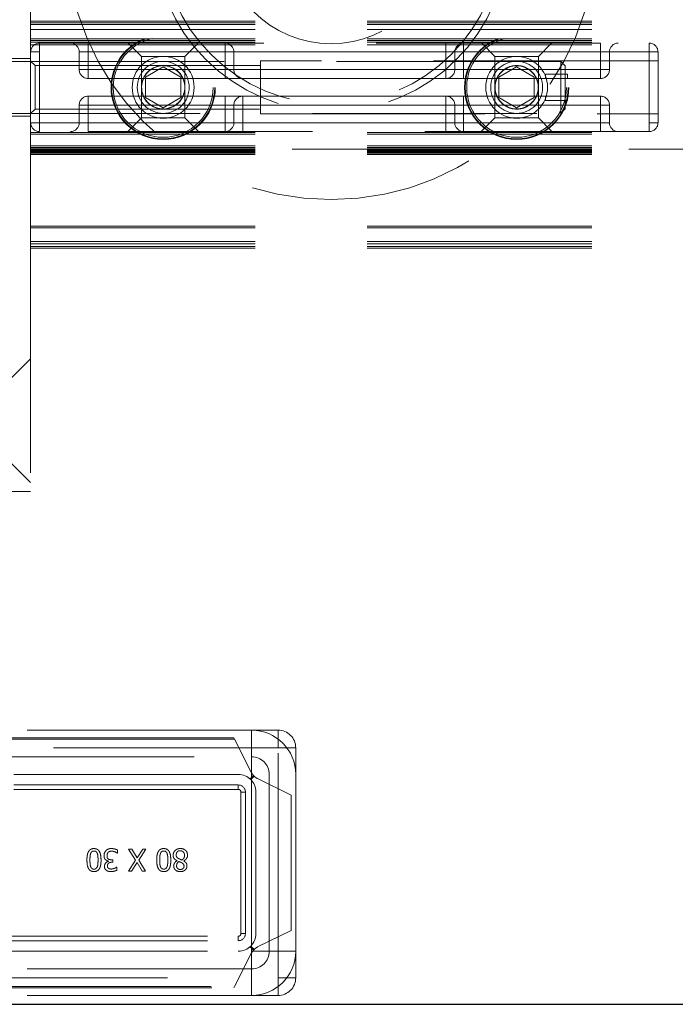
# Model space of a CAD drawing. Header units: millimetres. Extents: x 8 to 290, y 2 to 202.
# Tile 2 of 104: x 34.07 to 37.78, y 61.83 to 67.4. Entities that reach past the tile are written whole.
import ezdxf

# ---------------------------------------------------------------- set-up
doc = ezdxf.new("R2010")
doc.units = ezdxf.units.MM
doc.linetypes.add('HIDDEN', pattern=[1.905, 1.27, -0.635])

msp = doc.modelspace()

# ---------------------------------------------------------------- linework, layer by layer
at = {"color": 7, "linetype": 'HIDDEN', "lineweight": 18}
for p, q in [((34.13283, 67.29414), (34.13283, 67.80914)), ((34.13283, 67.39414), (103.55783, 67.39414)), ((34.13283, 67.38414), (103.55783, 67.38414)), ((34.13283, 67.37414), (103.55783, 67.37414)), ((34.13283, 67.34664), (103.55783, 67.34664)), ((34.13283, 67.29414), (103.55783, 67.29414)), ((34.13283, 67.28414), (34.13283, 67.29414)), ((34.13283, 67.25914), (34.13283, 67.28414)), ((34.13283, 67.28414), (103.55783, 67.28414)), ((34.13283, 67.27414), (103.55783, 67.27414)), ((34.13283, 66.67827), (34.13283, 67.25914)), ((34.13283, 67.25914), (103.55783, 67.25914)), ((34.18283, 67.26914), (34.18283, 67.21914)), ((34.18283, 67.26914), (37.63283, 67.26914)), ((34.18283, 67.26914), (34.18283, 67.21914)), ((34.45783, 67.26914), (34.45783, 67.21914)), ((34.45783, 67.26914), (34.45783, 67.21914)), ((34.68491, 67.26914), (34.75991, 67.19414)), ((35.00576, 67.19414), (35.08076, 67.26914)), ((35.23283, 67.26914), (35.23283, 67.21914)), ((36.48283, 67.26914), (36.48283, 67.21914)), ((36.58283, 67.21914), (36.58283, 67.26914)), ((36.68491, 67.26914), (36.75991, 67.19414)), ((37.00576, 67.19414), (37.08076, 67.26914)), ((37.35783, 67.26914), (37.35783, 67.21914)), ((37.35783, 67.21914), (37.35783, 67.26914)), ((37.63283, 67.21914), (37.63283, 67.26914)), ((37.63283, 67.26914), (37.63283, 67.21914)), ((34.18283, 67.21914), (34.13283, 67.21914)), ((34.13283, 67.21914), (34.18283, 67.21914)), ((37.63283, 67.21914), (34.18283, 67.21914)), ((34.18283, 66.81914), (34.18283, 67.21914)), ((34.40783, 67.21914), (34.45783, 67.21914)), ((34.40783, 67.21914), (34.40783, 67.11914)), ((34.45783, 67.21914), (34.40783, 67.21914)), ((35.23283, 67.21914), (34.45783, 67.21914)), ((34.45783, 67.11914), (34.45783, 67.21914)), ((34.45783, 67.21914), (37.35783, 67.21914)), ((35.28283, 67.21914), (35.23283, 67.21914)), ((35.23283, 67.21914), (35.23283, 67.11914)), ((36.48283, 67.21914), (35.28283, 67.21914)), ((35.28283, 67.21914), (35.28283, 67.11914)), ((36.48283, 67.21914), (36.53283, 67.21914)), ((36.48283, 67.21914), (36.48283, 67.11914)), ((36.53283, 67.11914), (36.53283, 67.21914)), ((36.58283, 67.21914), (36.53283, 67.21914)), ((37.35783, 67.21914), (36.58283, 67.21914)), ((36.58283, 67.11914), (36.58283, 67.21914)), ((37.35783, 67.21914), (37.40783, 67.21914)), ((37.35783, 67.21914), (37.35783, 67.11914)), ((37.40783, 67.21914), (37.35783, 67.21914)), ((37.40783, 67.11914), (37.40783, 67.21914)), ((37.63283, 66.81914), (37.63283, 67.21914)), ((37.68283, 67.21914), (37.63283, 67.21914)), ((37.63283, 67.21914), (37.68283, 67.21914)), ((37.68283, 67.21914), (37.68283, 66.81914)), ((34.13283, 67.18164), (33.77033, 67.18164)), ((37.13283, 67.16614), (33.82283, 67.16614)), ((34.15783, 67.14206), (34.13283, 67.16706)), ((35.00576, 67.19414), (34.75991, 67.19414)), ((34.75991, 67.19414), (34.75991, 66.84621)), ((35.00576, 66.84621), (35.00576, 67.19414)), ((35.43283, 67.16914), (35.43283, 66.86914)), ((37.68283, 67.16914), (35.43283, 67.16914)), ((37.00576, 67.19414), (36.75991, 67.19414)), ((36.75991, 67.19414), (36.75991, 66.84621)), ((37.00576, 66.84621), (37.00576, 67.19414)), ((37.13283, 67.16614), (37.13283, 67.01914)), ((37.15783, 67.14114), (37.13283, 67.16614)), ((34.15783, 67.14206), (34.15783, 66.89621)), ((35.43283, 67.14206), (34.15783, 67.14206)), ((34.45783, 67.11914), (34.40783, 67.11914)), ((34.40783, 67.11914), (34.45783, 67.11914)), ((34.45783, 67.06914), (34.45783, 67.11914)), ((35.23283, 67.11914), (34.45783, 67.11914)), ((34.45783, 67.11914), (37.35783, 67.11914)), ((34.45783, 67.11914), (34.45783, 67.06914)), ((34.88283, 67.13461), (34.78283, 67.07687)), ((34.98283, 67.07687), (34.88283, 67.13461)), ((35.23283, 67.11914), (35.28283, 67.11914)), ((35.23283, 67.06914), (35.23283, 67.11914)), ((36.48283, 67.11914), (35.28283, 67.11914)), ((36.53283, 67.11914), (36.48283, 67.11914)), ((36.48283, 67.11914), (36.48283, 67.06914)), ((36.53283, 67.11914), (36.58283, 67.11914)), ((36.58283, 67.11914), (36.58283, 67.06914)), ((37.35783, 67.11914), (36.58283, 67.11914)), ((36.88283, 67.13461), (36.78283, 67.07687)), ((36.98283, 67.07687), (36.88283, 67.13461)), ((37.17033, 67.09414), (37.04533, 67.09414)), ((37.04533, 67.09414), (37.04533, 67.06914)), ((37.15783, 66.89714), (37.15783, 67.14114)), ((37.17033, 67.06914), (37.17033, 67.09414)), ((37.40783, 67.11914), (37.35783, 67.11914)), ((37.35783, 67.11914), (37.35783, 67.06914)), ((37.35783, 67.06914), (37.35783, 67.11914)), ((37.35783, 67.11914), (37.40783, 67.11914)), ((35.23283, 67.06914), (34.45783, 67.06914)), ((34.78283, 67.07687), (34.78283, 66.9614)), ((34.98283, 66.9614), (34.98283, 67.07687)), ((35.23283, 67.06914), (35.33283, 67.06914)), ((36.48283, 67.06914), (35.33283, 67.06914)), ((36.48283, 67.06914), (36.58283, 67.06914)), ((37.35783, 67.06914), (36.58283, 67.06914)), ((36.78283, 67.07687), (36.78283, 66.9614)), ((36.98283, 66.9614), (36.98283, 67.07687)), ((37.13283, 67.01914), (37.13283, 66.87214)), ((34.45783, 66.91914), (34.45783, 66.96914)), ((34.45783, 66.96914), (35.23283, 66.96914)), ((34.45783, 66.96914), (34.45783, 66.91914)), ((34.78283, 66.9614), (34.88283, 66.90367)), ((34.88283, 66.90367), (34.98283, 66.9614)), ((35.23283, 66.91914), (35.23283, 66.96914)), ((35.33283, 66.96914), (35.23283, 66.96914)), ((35.33283, 66.96914), (36.48283, 66.96914)), ((35.33283, 66.91914), (35.33283, 66.96914)), ((36.48283, 66.96914), (36.48283, 66.91914)), ((36.58283, 66.96914), (36.48283, 66.96914)), ((36.58283, 66.96914), (36.58283, 66.91914)), ((36.58283, 66.96914), (37.35783, 66.96914)), ((36.78283, 66.9614), (36.88283, 66.90367)), ((36.88283, 66.90367), (36.98283, 66.9614)), ((37.04533, 66.96914), (37.04533, 66.94414)), ((37.04533, 66.94414), (37.17033, 66.94414)), ((37.17033, 66.94414), (37.17033, 66.96914)), ((37.35783, 66.96914), (37.35783, 66.91914)), ((37.35783, 66.91914), (37.35783, 66.96914)), ((33.82283, 66.87214), (37.13283, 66.87214)), ((34.13283, 66.87121), (34.15783, 66.89621)), ((34.15783, 66.89621), (35.43283, 66.89621)), ((34.40783, 66.91914), (34.45783, 66.91914)), ((34.40783, 66.91914), (34.40783, 66.81914)), ((34.45783, 66.91914), (34.40783, 66.91914)), ((34.45783, 66.91914), (35.23283, 66.91914)), ((34.45783, 66.81914), (34.45783, 66.91914)), ((37.35783, 66.91914), (34.45783, 66.91914)), ((34.94383, 66.91348), (34.90006, 66.89836)), ((35.28283, 66.91914), (35.23283, 66.91914)), ((35.23283, 66.91914), (35.23283, 66.81914)), ((35.28283, 66.91914), (35.33283, 66.91914)), ((35.28283, 66.91914), (35.28283, 66.81914)), ((35.33283, 66.91914), (36.48283, 66.91914)), ((35.33283, 66.81914), (35.33283, 66.91914)), ((35.43283, 66.86914), (37.68283, 66.86914)), ((36.48283, 66.91914), (36.53283, 66.91914)), ((36.48283, 66.91914), (36.48283, 66.81914)), ((36.53283, 66.81914), (36.53283, 66.91914)), ((36.58283, 66.91914), (36.53283, 66.91914)), ((36.58283, 66.81914), (36.58283, 66.91914)), ((36.58283, 66.91914), (37.35783, 66.91914)), ((37.13283, 66.87214), (37.15783, 66.89714)), ((37.35783, 66.91914), (37.40783, 66.91914)), ((37.35783, 66.91914), (37.35783, 66.81914)), ((37.40783, 66.91914), (37.35783, 66.91914)), ((37.40783, 66.81914), (37.40783, 66.91914)), ((33.77033, 66.85664), (34.13283, 66.85664)), ((34.13283, 66.81914), (34.18283, 66.81914)), ((34.18283, 66.81914), (34.13283, 66.81914)), ((34.18283, 66.81914), (37.63283, 66.81914)), ((34.18283, 66.76914), (34.18283, 66.81914)), ((34.18283, 66.81914), (34.18283, 66.76914)), ((34.45783, 66.81914), (34.40783, 66.81914)), ((34.40783, 66.81914), (34.45783, 66.81914)), ((34.45783, 66.81914), (35.23283, 66.81914)), ((34.45783, 66.76914), (34.45783, 66.81914)), ((34.45783, 66.81914), (34.45783, 66.76914)), ((37.35783, 66.81914), (34.45783, 66.81914)), ((34.75991, 66.84621), (34.68283, 66.76914)), ((34.75991, 66.84621), (35.00576, 66.84621)), ((35.08283, 66.76914), (35.00576, 66.84621)), ((35.23283, 66.81914), (35.28283, 66.81914)), ((35.23283, 66.81914), (35.23283, 66.76914)), ((35.33283, 66.81914), (35.28283, 66.81914)), ((35.33283, 66.81914), (36.48283, 66.81914)), ((35.33283, 66.76914), (35.33283, 66.81914)), ((36.53283, 66.81914), (36.48283, 66.81914)), ((36.48283, 66.76914), (36.48283, 66.81914)), ((36.53283, 66.81914), (36.58283, 66.81914)), ((36.58283, 66.81914), (37.35783, 66.81914)), ((36.58283, 66.76914), (36.58283, 66.81914)), ((36.75991, 66.84621), (36.68283, 66.76914)), ((36.75991, 66.84621), (37.00576, 66.84621)), ((37.08283, 66.76914), (37.00576, 66.84621)), ((37.35783, 66.76914), (37.35783, 66.81914)), ((37.40783, 66.81914), (37.35783, 66.81914)), ((37.35783, 66.81914), (37.40783, 66.81914)), ((37.35783, 66.76914), (37.35783, 66.81914)), ((37.63283, 66.81914), (37.68283, 66.81914)), ((37.63283, 66.76914), (37.63283, 66.81914)), ((37.68283, 66.81914), (37.63283, 66.81914)), ((37.63283, 66.81914), (37.63283, 66.76914)), ((34.13283, 66.76414), (103.55783, 66.76414)), ((37.63283, 66.76914), (34.18283, 66.76914)), ((34.13283, 66.75414), (103.55783, 66.75414)), ((34.13283, 66.68887), (103.55783, 66.68887)), ((34.13283, 66.67827), (103.55783, 66.67827)), ((34.13283, 66.6712), (34.13283, 66.67827)), ((34.13283, 66.6712), (103.55783, 66.6712)), ((34.13283, 66.66621), (34.13283, 66.6712)), ((103.55783, 66.67028), (34.13283, 66.67028)), ((103.55783, 66.67005), (34.13283, 66.67005)), ((103.55783, 66.66915), (34.13283, 66.66915)), ((103.55783, 66.66915), (34.13283, 66.66915)), ((103.55783, 66.66915), (34.13283, 66.66915)), ((103.55783, 66.66915), (34.13283, 66.66915)), ((103.55783, 66.66915), (34.13283, 66.66915)), ((103.55783, 66.66914), (34.13283, 66.66914)), ((103.55783, 66.66913), (34.13283, 66.66913)), ((103.55783, 66.66913), (34.13283, 66.66913)), ((103.55783, 66.66913), (34.13283, 66.66913)), ((103.55783, 66.66913), (34.13283, 66.66913)), ((103.55783, 66.66913), (34.13283, 66.66913)), ((103.55783, 66.66913), (34.13283, 66.66913)), ((103.55783, 66.66912), (34.13283, 66.66912)), ((34.13283, 66.6686), (103.55783, 66.6686)), ((34.13283, 66.66621), (103.55783, 66.66621)), ((34.13283, 66.65207), (34.13283, 66.66621)), ((34.13283, 66.66606), (103.55783, 66.66606)), ((34.13283, 66.66515), (103.55783, 66.66515)), ((34.13283, 66.66514), (103.55783, 66.66514)), ((34.13283, 66.66514), (103.55783, 66.66514)), ((34.13283, 66.66514), (103.55783, 66.66514)), ((34.13283, 66.66514), (103.55783, 66.66514)), ((34.13283, 66.66514), (103.55783, 66.66514)), ((34.13283, 66.66514), (103.55783, 66.66514)), ((34.13283, 66.66514), (103.55783, 66.66514)), ((34.13283, 66.66514), (103.55783, 66.66514)), ((34.13283, 66.66514), (103.55783, 66.66514)), ((34.13283, 66.66514), (103.55783, 66.66514)), ((34.13283, 66.66514), (103.55783, 66.66514)), ((34.13283, 66.66514), (103.55783, 66.66514)), ((34.13283, 66.66514), (103.55783, 66.66514)), ((34.13283, 66.66514), (103.55783, 66.66514)), ((34.13283, 66.66514), (103.55783, 66.66514)), ((34.13283, 66.66514), (103.55783, 66.66514)), ((34.13283, 66.66514), (103.55783, 66.66514)), ((34.13283, 66.66514), (103.55783, 66.66514)), ((34.13283, 66.66514), (103.55783, 66.66514)), ((34.13283, 66.66514), (103.55783, 66.66514)), ((34.13283, 66.66514), (103.55783, 66.66514)), ((34.13283, 66.66514), (103.55783, 66.66514)), ((34.13283, 66.66514), (103.55783, 66.66514)), ((34.13283, 66.66514), (103.55783, 66.66514)), ((34.13283, 66.66514), (103.55783, 66.66514)), ((34.13283, 66.66514), (103.55783, 66.66514)), ((34.13283, 66.66514), (103.55783, 66.66514)), ((34.13283, 66.66514), (103.55783, 66.66514)), ((34.13283, 66.66514), (103.55783, 66.66514)), ((34.13283, 66.66514), (103.55783, 66.66514)), ((34.13283, 66.66514), (103.55783, 66.66514)), ((34.13283, 66.66514), (103.55783, 66.66514)), ((34.13283, 66.66514), (103.55783, 66.66514)), ((34.13283, 66.66514), (103.55783, 66.66514)), ((34.13283, 66.66514), (103.55783, 66.66514)), ((34.13283, 66.66514), (103.55783, 66.66514)), ((34.13283, 66.66514), (103.55783, 66.66514)), ((34.13283, 66.66514), (103.55783, 66.66514)), ((34.13283, 66.66514), (103.55783, 66.66514)), ((34.13283, 66.66514), (103.55783, 66.66514)), ((34.13283, 66.66514), (103.55783, 66.66514)), ((34.13283, 66.66514), (103.55783, 66.66514)), ((34.13283, 66.66514), (103.55783, 66.66514)), ((34.13283, 66.66514), (103.55783, 66.66514)), ((34.13283, 66.66514), (103.55783, 66.66514)), ((34.13283, 66.66514), (103.55783, 66.66514)), ((34.13283, 66.66514), (103.55783, 66.66514)), ((34.13283, 66.66514), (103.55783, 66.66514)), ((34.13283, 66.66514), (103.55783, 66.66514)), ((34.13283, 66.66514), (103.55783, 66.66514)), ((34.13283, 66.66513), (103.55783, 66.66513)), ((34.13283, 66.66513), (103.55783, 66.66513)), ((34.13283, 66.66387), (103.55783, 66.66387)), ((34.13283, 66.65914), (103.55783, 66.65914)), ((34.13283, 66.65207), (103.55783, 66.65207)), ((34.13283, 66.64708), (34.13283, 66.65207)), ((34.13283, 66.64914), (103.55783, 66.64914)), ((34.13283, 66.64001), (34.13283, 66.64708)), ((34.13283, 66.64708), (103.55783, 66.64708)), ((34.13283, 66.64001), (103.55783, 66.64001)), ((34.13283, 66.13414), (34.13283, 66.64001)), ((34.13283, 66.23414), (103.55783, 66.23414)), ((34.13283, 66.22414), (103.55783, 66.22414)), ((34.13283, 66.14664), (103.55783, 66.14664)), ((34.13283, 66.13414), (103.55783, 66.13414)), ((34.13283, 66.10914), (34.13283, 66.13414)), ((34.13283, 66.11914), (103.55783, 66.11914)), ((34.13283, 66.10914), (34.13283, 64.73414)), ((34.13283, 66.10914), (103.55783, 66.10914)), ((34.13283, 65.48414), (33.98283, 65.33414)), ((33.98283, 64.93414), (34.13283, 64.78414)), ((33.63283, 64.73414), (34.13283, 64.73414)), ((35.38283, 63.38414), (33.38283, 63.38414)), ((35.38283, 62.13414), (35.38283, 63.38414)), ((35.53283, 63.38414), (35.38283, 63.38414)), ((35.53283, 63.38414), (35.53283, 63.28414)), ((35.28663, 63.33414), (31.97904, 63.33414)), ((35.28283, 63.34164), (31.98283, 63.34164)), ((35.28663, 63.33414), (35.28283, 63.34164)), ((35.38307, 63.14358), (35.28663, 63.33414)), ((35.53283, 63.28414), (31.73283, 63.28414)), ((35.63283, 63.28414), (35.53283, 63.28414)), ((35.53283, 61.98414), (35.53283, 63.28414)), ((35.63283, 63.13414), (35.63283, 63.28414)), ((31.88283, 63.23414), (35.38283, 63.23414)), ((35.30783, 63.13414), (31.95783, 63.13414)), ((35.37469, 63.1085), (35.39388, 63.12769)), ((35.37854, 63.10485), (35.39753, 63.12384)), ((35.60783, 63.01664), (35.417, 63.11009)), ((35.48283, 63.13414), (35.48283, 62.13414)), ((35.63283, 63.13414), (35.63283, 62.13414)), ((35.30783, 63.07429), (31.95783, 63.07429)), ((35.30783, 63.04929), (31.95783, 63.04929)), ((35.30783, 63.04929), (35.30783, 63.07429)), ((35.32298, 63.03414), (35.34798, 63.03414)), ((35.32298, 62.23414), (35.32298, 63.03414)), ((35.34798, 62.23414), (35.34798, 63.03414)), ((35.40783, 62.23414), (35.40783, 63.03414)), ((35.60783, 62.25164), (35.60783, 63.01664)), ((34.62397, 62.68937), (34.62397, 62.7071)), ((34.70551, 62.71216), (34.68647, 62.71216)), ((34.72557, 62.64875), (34.68647, 62.71216)), ((34.70551, 62.71216), (34.7359, 62.66233)), ((34.7359, 62.66233), (34.76689, 62.71216)), ((34.78482, 62.71216), (34.74501, 62.64956)), ((34.76689, 62.71216), (34.78482, 62.71216)), ((34.54799, 62.67509), (34.54971, 62.68523)), ((34.57352, 62.64389), (34.57352, 62.64268)), ((34.59844, 62.65129), (34.59135, 62.65129)), ((34.59287, 62.63741), (34.59844, 62.63741)), ((34.59844, 62.63741), (34.59844, 62.65129)), ((34.62275, 62.68937), (34.62397, 62.68937)), ((34.68647, 62.58716), (34.72557, 62.64875)), ((34.73478, 62.63609), (34.70439, 62.58716)), ((34.76457, 62.58716), (34.73478, 62.63609)), ((34.74501, 62.64956), (34.78361, 62.58716)), ((34.96138, 62.64561), (34.96138, 62.64612)), ((34.99947, 62.64541), (34.99947, 62.6449)), ((34.61951, 62.60996), (34.62052, 62.60996)), ((34.62052, 62.59223), (34.62052, 62.60996)), ((34.70439, 62.58716), (34.68647, 62.58716)), ((34.78361, 62.58716), (34.76457, 62.58716)), ((35.417, 62.15819), (35.60783, 62.25164)), ((31.95783, 62.21899), (35.30783, 62.21899)), ((31.95783, 62.19399), (35.30783, 62.19399)), ((35.30783, 62.21899), (35.30783, 62.19399)), ((35.32298, 62.23414), (35.34798, 62.23414)), ((31.88283, 62.13414), (35.38283, 62.13414)), ((31.95783, 62.13414), (35.30783, 62.13414)), ((35.37469, 62.15978), (35.39388, 62.14059)), ((35.39753, 62.14444), (35.37854, 62.16343)), ((35.63283, 62.13414), (35.38283, 62.13414)), ((35.38283, 61.88414), (35.38283, 62.13414)), ((35.63283, 61.98414), (35.63283, 62.13414)), ((35.28663, 61.93414), (35.38307, 62.1247)), ((35.38283, 62.03414), (31.88283, 62.03414)), ((31.73283, 61.98414), (35.53283, 61.98414)), ((35.63283, 61.98414), (35.53283, 61.98414)), ((35.53283, 61.88414), (35.53283, 61.98414)), ((31.97904, 61.93414), (35.28663, 61.93414)), ((31.98283, 61.92664), (35.28283, 61.92664)), ((35.28283, 61.92664), (35.28663, 61.93414)), ((35.38283, 61.88414), (31.88283, 61.88414)), ((35.38283, 61.88414), (35.53283, 61.88414))]:
    msp.add_line(p, q, dxfattribs=at)
at = {"color": 7, "linetype": 'Continuous', "lineweight": 25}
msp.add_line((31.58283, 61.83414), (106.28283, 61.83414), dxfattribs=at)
at = {"color": 7, "linetype": 'HIDDEN', "lineweight": 18}
for centre, radius in [((34.88283, 67.01914), 0.295), ((36.88283, 67.01914), 0.295), ((34.88283, 67.01914), 0.29134), ((34.88283, 67.01914), 0.2825), ((36.88283, 67.01914), 0.29134), ((36.88283, 67.01914), 0.2825), ((34.88283, 67.01914), 0.175), ((34.88283, 67.01914), 0.147), ((36.88283, 67.01914), 0.175), ((36.88283, 67.01914), 0.147), ((36.88283, 67.01914), 0.122)]:
    msp.add_circle(centre, radius, dxfattribs=at)
for centre, radius, start, end in [((35.83283, 67.88414), 1.5, 180, 0), ((35.83283, 67.88414), 1.00175, 180, 0), ((35.83283, 67.88414), 0.96079, 180, 0), ((35.83283, 67.88414), 0.61835, 180, 0), ((34.18283, 67.21914), 0.05, 90, 180), ((34.35783, 67.21914), 0.05, 360, 90), ((35.23283, 67.21914), 0.05, 360, 90), ((36.58283, 67.21914), 0.05, 90, 180), ((37.45783, 67.21914), 0.05, 90, 180), ((37.63283, 67.21914), 0.05, 360, 90), ((34.45783, 67.11914), 0.05, 180, 270), ((34.88283, 67.01914), 0.12293, 101.73445, 258.26555), ((34.88283, 67.01914), 0.122, 96.02579, 272.62037), ((34.88283, 67.01914), 0.12293, 78.26555, 101.73445), ((34.88283, 67.01914), 0.122, 300, 88.58275), ((34.88283, 67.01914), 0.12293, 281.73445, 78.26555), ((35.33283, 67.11914), 0.05, 180, 270), ((36.48283, 67.11914), 0.05, 270, 360), ((37.35783, 67.11914), 0.05, 270, 360), ((34.45783, 66.91914), 0.05, 90, 180), ((35.33283, 66.91914), 0.05, 90, 180), ((36.48283, 66.91914), 0.05, 360, 90), ((37.35783, 66.91914), 0.05, 360, 90), ((34.88283, 67.01914), 0.12292, 258.26555, 281.73445), ((34.18283, 66.81914), 0.05, 180, 270), ((34.35783, 66.81914), 0.05, 270, 360), ((35.23283, 66.81914), 0.05, 270, 360), ((36.58283, 66.81914), 0.05, 180, 270), ((37.45783, 66.81914), 0.05, 180, 270), ((37.63283, 66.81914), 0.05, 270, 360), ((35.38283, 63.13414), 0.25, 360, 90), ((35.53283, 63.28414), 0.1, 360, 90), ((35.38283, 63.13414), 0.1, 360, 90), ((35.44999, 63.17745), 0.075, 206.84472, 225.62098), ((35.30783, 63.03414), 0.1, 360, 90), ((35.44999, 63.17745), 0.075, 225.62098, 243.90815), ((35.30783, 63.03414), 0.04015, 360, 90), ((35.30783, 63.03414), 0.01515, 360, 90), ((35.30783, 62.23414), 0.1, 270, 360), ((35.30783, 62.23414), 0.04015, 270, 360), ((35.30783, 62.23414), 0.01515, 270, 360), ((35.38283, 62.13414), 0.25, 270, 360), ((35.38283, 62.13414), 0.1, 270, 360), ((35.44999, 62.09083), 0.075, 134.37902, 153.15528), ((35.44999, 62.09083), 0.075, 116.09185, 134.37902), ((35.53283, 61.98414), 0.1, 270, 360)]:
    msp.add_arc(centre, radius, start, end, dxfattribs=at)
for points, knots in [([(36.88283, 66.89621), (36.87391, 66.89681), (36.85271, 66.89823), (36.8195, 66.91149), (36.78946, 66.93552), (36.76848, 66.96937), (36.75915, 67.00449), (36.75995, 67.03873), (36.76969, 67.07069), (36.78778, 67.0997), (36.81408, 67.12323), (36.84433, 67.1374), (36.86883, 67.14171), (36.88922, 67.14234), (36.91296, 67.13967), (36.94616, 67.12696), (36.97621, 67.10272), (36.99719, 67.06892), (37.00651, 67.03378), (37.00571, 66.99955), (36.99597, 66.96759), (36.97788, 66.93858), (36.95158, 66.91504), (36.92133, 66.90093), (36.89684, 66.89648), (36.88534, 66.89626), (36.88283, 66.89621)], [0, 0, 0, 0, 0.0325856, 0.0774463, 0.1406378, 0.1907595, 0.2324001, 0.2741656, 0.3134001, 0.3562254, 0.4079831, 0.4578941, 0.49082, 0.5, 0.5325856, 0.5774463, 0.6406378, 0.6907595, 0.7324001, 0.7741656, 0.8134001, 0.8562254, 0.9079831, 0.9578941, 0.99082, 1, 1, 1, 1]), ([(34.45136, 62.64966), (34.45136, 62.6505), (34.45136, 62.65216), (34.45141, 62.65466), (34.45148, 62.65716), (34.45157, 62.65924), (34.45168, 62.66133), (34.45178, 62.66299), (34.45194, 62.66507), (34.45208, 62.66673), (34.45225, 62.66839), (34.45243, 62.67004), (34.45264, 62.6717), (34.45287, 62.67335), (34.45311, 62.675), (34.45339, 62.67664), (34.45369, 62.67828), (34.45393, 62.6795), (34.45428, 62.68114), (34.45466, 62.68276), (34.45508, 62.68437), (34.45541, 62.68558), (34.45576, 62.68678), (34.45614, 62.68797), (34.45653, 62.68916), (34.45695, 62.69033), (34.4574, 62.6915), (34.45787, 62.69266), (34.45836, 62.69381), (34.45889, 62.69494), (34.45963, 62.69644), (34.46184, 62.70048), (34.46654, 62.70659), (34.47519, 62.71226), (34.48384, 62.71455), (34.48926, 62.71473), (34.49127, 62.7148)], [0, 0, 0, 0, 0.0289067, 0.0578134, 0.0867202, 0.115627, 0.1300802, 0.1589873, 0.1734405, 0.2023477, 0.2168009, 0.2312542, 0.2601618, 0.2746151, 0.2890684, 0.3179765, 0.3324299, 0.3468833, 0.3613367, 0.3902459, 0.4046995, 0.4191531, 0.4336067, 0.4480604, 0.4625142, 0.476968, 0.491422, 0.505876, 0.5203301, 0.5347844, 0.5492388, 0.578157, 0.6948945, 0.8121536, 0.930307, 1, 1, 1, 1]), ([(34.47283, 62.68775), (34.47417, 62.69057), (34.47632, 62.69508), (34.48187, 62.69922), (34.48674, 62.70074), (34.48992, 62.70087), (34.49127, 62.70092)], [0, 0, 0, 0, 0.3794687, 0.6067667, 0.8338823, 1, 1, 1, 1]), ([(34.49127, 62.7148), (34.49623, 62.71441), (34.50466, 62.71375), (34.51504, 62.70752), (34.52309, 62.69776), (34.53031, 62.67825), (34.53089, 62.66118), (34.53128, 62.64977)], [0, 0, 0, 0, 0.1706533, 0.2900675, 0.4093294, 0.6050557, 1, 1, 1, 1]), ([(34.49127, 62.7148), (34.49623, 62.71441), (34.50466, 62.71375), (34.51504, 62.70752), (34.52309, 62.69776), (34.53031, 62.67825), (34.53089, 62.66118), (34.53128, 62.64977)], [0, 0, 0, 0, 0.1706533, 0.2900675, 0.4093294, 0.6050557, 1, 1, 1, 1]), ([(34.49127, 62.70092), (34.49409, 62.70071), (34.4988, 62.70037), (34.50471, 62.69649), (34.50808, 62.69205), (34.50948, 62.68871), (34.51001, 62.68745)], [0, 0, 0, 0, 0.3372422, 0.5611575, 0.834445, 1, 1, 1, 1]), ([(34.55903, 62.70325), (34.5563, 62.69979), (34.55082, 62.69285), (34.54821, 62.68254), (34.54804, 62.67662), (34.54799, 62.67509)], [0, 0, 0, 0, 0.4246505, 0.8513964, 1, 1, 1, 1]), ([(34.58983, 62.7148), (34.58675, 62.71467), (34.57882, 62.71432), (34.56771, 62.71081), (34.56153, 62.70542), (34.55903, 62.70325)], [0, 0, 0, 0, 0.2749366, 0.7071816, 1, 1, 1, 1]), ([(34.56501, 62.67387), (34.56518, 62.67727), (34.56543, 62.68248), (34.56843, 62.68897), (34.57073, 62.69185), (34.5719, 62.69332)], [0, 0, 0, 0, 0.4778879, 0.7330114, 1, 1, 1, 1]), ([(34.5719, 62.69332), (34.57348, 62.69472), (34.57718, 62.69799), (34.58406, 62.6999), (34.58885, 62.70019), (34.59084, 62.70031)], [0, 0, 0, 0, 0.3034174, 0.7094346, 1, 1, 1, 1]), ([(34.62397, 62.7071), (34.62088, 62.70841), (34.61473, 62.71102), (34.6033, 62.714), (34.59489, 62.7145), (34.58983, 62.7148)], [0, 0, 0, 0, 0.2848733, 0.5690721, 1, 1, 1, 1]), ([(34.59084, 62.70031), (34.59592, 62.69977), (34.60413, 62.69889), (34.61468, 62.69435), (34.62004, 62.69104), (34.62275, 62.68937)], [0, 0, 0, 0, 0.44609713, 0.72051294, 1, 1, 1, 1]), ([(34.84611, 62.64966), (34.84611, 62.6505), (34.84612, 62.65216), (34.84616, 62.65466), (34.84623, 62.65716), (34.84632, 62.65924), (34.84643, 62.66133), (34.84654, 62.66299), (34.84669, 62.66507), (34.84684, 62.66673), (34.847, 62.66839), (34.84718, 62.67004), (34.84739, 62.6717), (34.84762, 62.67335), (34.84787, 62.675), (34.84814, 62.67664), (34.84844, 62.67828), (34.84869, 62.6795), (34.84903, 62.68114), (34.84941, 62.68276), (34.84983, 62.68437), (34.85016, 62.68558), (34.85052, 62.68678), (34.85089, 62.68797), (34.85129, 62.68916), (34.8517, 62.69033), (34.85215, 62.6915), (34.85262, 62.69266), (34.85312, 62.69381), (34.85364, 62.69494), (34.85438, 62.69644), (34.8566, 62.70048), (34.86129, 62.70659), (34.86994, 62.71226), (34.87859, 62.71455), (34.88401, 62.71473), (34.88602, 62.7148)], [0, 0, 0, 0, 0.0289067, 0.0578134, 0.0867202, 0.115627, 0.1300802, 0.1589873, 0.1734405, 0.2023477, 0.2168009, 0.2312542, 0.2601618, 0.2746151, 0.2890684, 0.3179765, 0.3324299, 0.3468833, 0.3613367, 0.3902459, 0.4046995, 0.4191531, 0.4336067, 0.4480604, 0.4625142, 0.476968, 0.491422, 0.505876, 0.5203301, 0.5347844, 0.5492388, 0.578157, 0.6948945, 0.8121536, 0.930307, 1, 1, 1, 1]), ([(34.86758, 62.68775), (34.86892, 62.69057), (34.87107, 62.69508), (34.87662, 62.69922), (34.88149, 62.70074), (34.88468, 62.70087), (34.88602, 62.70092)], [0, 0, 0, 0, 0.3794687, 0.6067667, 0.8338823, 1, 1, 1, 1]), ([(34.88602, 62.7148), (34.89098, 62.71441), (34.89941, 62.71375), (34.90979, 62.70752), (34.91784, 62.69776), (34.92506, 62.67825), (34.92564, 62.66118), (34.92603, 62.64977)], [0, 0, 0, 0, 0.1706533, 0.2900675, 0.4093294, 0.6050557, 1, 1, 1, 1]), ([(34.88602, 62.7148), (34.89098, 62.71441), (34.89941, 62.71375), (34.90979, 62.70752), (34.91784, 62.69776), (34.92506, 62.67825), (34.92564, 62.66118), (34.92603, 62.64977)], [0, 0, 0, 0, 0.1706533, 0.2900675, 0.4093294, 0.6050557, 1, 1, 1, 1]), ([(34.88602, 62.70092), (34.88885, 62.70071), (34.89355, 62.70037), (34.89946, 62.69649), (34.90283, 62.69205), (34.90423, 62.68871), (34.90476, 62.68745)], [0, 0, 0, 0, 0.3372422, 0.5611575, 0.834445, 1, 1, 1, 1]), ([(34.9392, 62.67732), (34.93958, 62.68166), (34.94032, 62.69026), (34.9471, 62.70114), (34.95671, 62.70949), (34.9681, 62.71434), (34.97628, 62.7148), (34.97992, 62.715)], [0, 0, 0, 0, 0.2095313, 0.4143536, 0.6030669, 0.8236425, 1, 1, 1, 1]), ([(34.95642, 62.67894), (34.95668, 62.68236), (34.95711, 62.68811), (34.96131, 62.69517), (34.96669, 62.69971), (34.97313, 62.7022), (34.97759, 62.70243), (34.97972, 62.70254)], [0, 0, 0, 0, 0.2717144, 0.4571504, 0.6426143, 0.8290575, 1, 1, 1, 1]), ([(34.97972, 62.70254), (34.98263, 62.70228), (34.98829, 62.70178), (34.9953, 62.69726), (35.00046, 62.69105), (35.00334, 62.68383), (35.00361, 62.6787), (35.00373, 62.67641)], [0, 0, 0, 0, 0.218873, 0.4252582, 0.6119992, 0.8262298, 1, 1, 1, 1]), ([(34.97992, 62.715), (34.98291, 62.71487), (34.99089, 62.71451), (35.00159, 62.71108), (35.00769, 62.70608), (35.00991, 62.70426)], [0, 0, 0, 0, 0.2761639, 0.7365332, 1, 1, 1, 1]), ([(35.00991, 62.70426), (35.01213, 62.7017), (35.01683, 62.69629), (35.02012, 62.68674), (35.02049, 62.68031), (35.02064, 62.67762)], [0, 0, 0, 0, 0.3436606, 0.725632, 1, 1, 1, 1]), ([(34.49127, 62.58463), (34.4864, 62.58502), (34.47807, 62.58567), (34.46777, 62.59183), (34.45968, 62.60159), (34.45236, 62.62111), (34.45176, 62.63824), (34.45136, 62.64966)], [0, 0, 0, 0, 0.1678363, 0.2872019, 0.4063947, 0.6038539, 1, 1, 1, 1]), ([(34.49127, 62.58463), (34.4864, 62.58502), (34.47807, 62.58567), (34.46777, 62.59183), (34.45968, 62.60159), (34.45236, 62.62111), (34.45176, 62.63824), (34.45136, 62.64966)], [0, 0, 0, 0, 0.1678363, 0.2872019, 0.4063947, 0.6038539, 1, 1, 1, 1]), ([(34.46837, 62.64966), (34.46849, 62.65633), (34.46867, 62.66606), (34.47007, 62.67887), (34.47191, 62.68478), (34.47283, 62.68775)], [0, 0, 0, 0, 0.5196505, 0.7579813, 1, 1, 1, 1]), ([(34.47293, 62.61148), (34.47207, 62.61418), (34.46967, 62.62164), (34.46863, 62.63458), (34.46846, 62.64462), (34.46837, 62.64966)], [0, 0, 0, 0, 0.2197519, 0.6075459, 1, 1, 1, 1]), ([(34.53128, 62.64977), (34.53128, 62.64893), (34.53127, 62.64727), (34.53123, 62.64477), (34.53116, 62.64227), (34.53107, 62.64019), (34.53096, 62.6381), (34.53086, 62.63644), (34.5307, 62.63436), (34.53056, 62.6327), (34.5304, 62.63104), (34.53022, 62.62939), (34.53001, 62.62773), (34.52979, 62.62608), (34.52954, 62.62443), (34.52927, 62.62279), (34.52897, 62.62115), (34.52865, 62.61951), (34.52829, 62.61788), (34.5279, 62.61626), (34.52759, 62.61505), (34.52726, 62.61385), (34.52691, 62.61265), (34.52654, 62.61145), (34.52615, 62.61027), (34.52573, 62.60909), (34.52529, 62.60792), (34.52482, 62.60676), (34.52432, 62.60561), (34.52389, 62.60467), (34.52343, 62.60373), (34.52277, 62.60243), (34.52049, 62.59841), (34.51567, 62.59239), (34.50688, 62.58693), (34.49835, 62.58485), (34.4931, 62.58469), (34.49127, 62.58463)], [0, 0, 0, 0, 0.0288604, 0.0577209, 0.0865814, 0.1154421, 0.1298722, 0.1587329, 0.173163, 0.202024, 0.2164541, 0.2308843, 0.2597456, 0.2741758, 0.288606, 0.3174678, 0.3318981, 0.3463284, 0.375191, 0.3896214, 0.4040518, 0.4184823, 0.4329129, 0.4473434, 0.4617741, 0.4762048, 0.4906357, 0.5050666, 0.5194976, 0.5339288, 0.5411439, 0.5555753, 0.5844483, 0.701057, 0.8181339, 0.9364176, 1, 1, 1, 1]), ([(34.51426, 62.64977), (34.51414, 62.6431), (34.51396, 62.63338), (34.51268, 62.62055), (34.51084, 62.61465), (34.50991, 62.61168)], [0, 0, 0, 0, 0.51972927, 0.75785932, 1, 1, 1, 1]), ([(34.51001, 62.68745), (34.51091, 62.68462), (34.51327, 62.67716), (34.51407, 62.66437), (34.5142, 62.65465), (34.51426, 62.64977)], [0, 0, 0, 0, 0.23340717, 0.61456986, 1, 1, 1, 1]), ([(34.54799, 62.67509), (34.54832, 62.67052), (34.54879, 62.66401), (34.55269, 62.65638), (34.55535, 62.65348), (34.5567, 62.65199)], [0, 0, 0, 0, 0.53552575, 0.76248846, 1, 1, 1, 1]), ([(34.57352, 62.64268), (34.57038, 62.64168), (34.56414, 62.63969), (34.55657, 62.63283), (34.55123, 62.62431), (34.55068, 62.61773), (34.55042, 62.61472)], [0, 0, 0, 0, 0.250867, 0.4974345, 0.7703781, 1, 1, 1, 1]), ([(34.5567, 62.65199), (34.55928, 62.65), (34.56307, 62.64706), (34.56906, 62.645), (34.57203, 62.64426), (34.57352, 62.64389)], [0, 0, 0, 0, 0.51256293, 0.75523059, 1, 1, 1, 1]), ([(34.57251, 62.65574), (34.57123, 62.65686), (34.56861, 62.65916), (34.56577, 62.66491), (34.56505, 62.67003), (34.56502, 62.67336), (34.56501, 62.67387)], [0, 0, 0, 0, 0.2490064, 0.50881491, 0.92463605, 1, 1, 1, 1]), ([(34.56744, 62.61644), (34.56767, 62.61925), (34.56804, 62.62398), (34.57159, 62.62975), (34.5768, 62.63397), (34.58409, 62.63695), (34.58991, 62.63725), (34.59287, 62.63741)], [0, 0, 0, 0, 0.2243519, 0.3780756, 0.5315056, 0.7613577, 1, 1, 1, 1]), ([(34.59135, 62.65129), (34.5882, 62.65141), (34.58339, 62.6516), (34.57694, 62.65309), (34.57401, 62.65484), (34.57251, 62.65574)], [0, 0, 0, 0, 0.4812865, 0.734618, 1, 1, 1, 1]), ([(34.88602, 62.58463), (34.88115, 62.58502), (34.87282, 62.58567), (34.86253, 62.59183), (34.85444, 62.60159), (34.84712, 62.62111), (34.84651, 62.63824), (34.84611, 62.64966)], [0, 0, 0, 0, 0.1678363, 0.2872019, 0.4063947, 0.6038539, 1, 1, 1, 1]), ([(34.88602, 62.58463), (34.88115, 62.58502), (34.87282, 62.58567), (34.86253, 62.59183), (34.85444, 62.60159), (34.84712, 62.62111), (34.84651, 62.63824), (34.84611, 62.64966)], [0, 0, 0, 0, 0.1678363, 0.2872019, 0.4063947, 0.6038539, 1, 1, 1, 1]), ([(34.86313, 62.64966), (34.86325, 62.65633), (34.86342, 62.66606), (34.86483, 62.67887), (34.86666, 62.68478), (34.86758, 62.68775)], [0, 0, 0, 0, 0.5196505, 0.7579813, 1, 1, 1, 1]), ([(34.86769, 62.61148), (34.86682, 62.61418), (34.86442, 62.62164), (34.86338, 62.63458), (34.86321, 62.64462), (34.86313, 62.64966)], [0, 0, 0, 0, 0.2197519, 0.6075459, 1, 1, 1, 1]), ([(34.92603, 62.64977), (34.92603, 62.64893), (34.92602, 62.64727), (34.92598, 62.64477), (34.92591, 62.64227), (34.92582, 62.64019), (34.92571, 62.6381), (34.92561, 62.63644), (34.92546, 62.63436), (34.92531, 62.6327), (34.92515, 62.63104), (34.92497, 62.62939), (34.92477, 62.62773), (34.92454, 62.62608), (34.92429, 62.62443), (34.92402, 62.62279), (34.92372, 62.62115), (34.9234, 62.61951), (34.92304, 62.61788), (34.92266, 62.61626), (34.92234, 62.61505), (34.92201, 62.61385), (34.92166, 62.61265), (34.92129, 62.61145), (34.9209, 62.61027), (34.92048, 62.60909), (34.92004, 62.60792), (34.91957, 62.60676), (34.91908, 62.60561), (34.91864, 62.60467), (34.91819, 62.60373), (34.91752, 62.60243), (34.91525, 62.59841), (34.91042, 62.59239), (34.90163, 62.58693), (34.89311, 62.58485), (34.88786, 62.58469), (34.88602, 62.58463)], [0, 0, 0, 0, 0.0288604, 0.0577209, 0.0865814, 0.1154421, 0.1298722, 0.1587329, 0.173163, 0.202024, 0.2164541, 0.2308843, 0.2597456, 0.2741758, 0.288606, 0.3174678, 0.3318981, 0.3463284, 0.375191, 0.3896214, 0.4040518, 0.4184823, 0.4329129, 0.4473434, 0.4617741, 0.4762048, 0.4906357, 0.5050666, 0.5194976, 0.5339288, 0.5411439, 0.5555753, 0.5844483, 0.701057, 0.8181339, 0.9364176, 1, 1, 1, 1]), ([(34.90901, 62.64977), (34.90889, 62.6431), (34.90872, 62.63338), (34.90743, 62.62055), (34.90559, 62.61465), (34.90466, 62.61168)], [0, 0, 0, 0, 0.51972927, 0.75785932, 1, 1, 1, 1]), ([(34.90476, 62.68745), (34.90566, 62.68462), (34.90802, 62.67716), (34.90883, 62.66437), (34.90895, 62.65465), (34.90901, 62.64977)], [0, 0, 0, 0, 0.23340717, 0.61456986, 1, 1, 1, 1]), ([(34.96138, 62.64612), (34.95686, 62.64855), (34.94953, 62.65249), (34.94214, 62.6615), (34.9395, 62.66978), (34.93929, 62.67513), (34.9392, 62.67732)], [0, 0, 0, 0, 0.37492963, 0.60627961, 0.83855838, 1, 1, 1, 1]), ([(34.94234, 62.61614), (34.94268, 62.61938), (34.94337, 62.62595), (34.94841, 62.63548), (34.9549, 62.64204), (34.9599, 62.6448), (34.96138, 62.64561)], [0, 0, 0, 0, 0.2638752, 0.5344843, 0.8622284, 1, 1, 1, 1]), ([(34.97111, 62.65746), (34.96895, 62.65871), (34.9646, 62.66122), (34.95923, 62.66606), (34.95671, 62.67252), (34.95652, 62.67674), (34.95642, 62.67894)], [0, 0, 0, 0, 0.2706795, 0.5437169, 0.7628612, 1, 1, 1, 1]), ([(34.95875, 62.61634), (34.95896, 62.61971), (34.95935, 62.62598), (34.96365, 62.63501), (34.96854, 62.63912), (34.97121, 62.64136)], [0, 0, 0, 0, 0.3470121, 0.644104, 1, 1, 1, 1]), ([(34.98944, 62.64966), (34.98637, 62.65092), (34.98176, 62.65279), (34.97555, 62.65518), (34.97259, 62.6567), (34.97111, 62.65746)], [0, 0, 0, 0, 0.4996862, 0.7494459, 1, 1, 1, 1]), ([(34.97121, 62.64136), (34.97421, 62.64023), (34.97872, 62.63854), (34.98454, 62.63579), (34.9874, 62.6343), (34.98884, 62.63356)], [0, 0, 0, 0, 0.4979499, 0.7488467, 1, 1, 1, 1]), ([(35.00373, 62.67641), (35.00347, 62.67303), (35.00292, 62.66581), (34.99772, 62.65615), (34.99207, 62.65172), (34.98944, 62.64966)], [0, 0, 0, 0, 0.3203744, 0.6845847, 1, 1, 1, 1]), ([(35.02064, 62.67762), (35.02037, 62.67424), (35.01978, 62.66695), (35.01449, 62.65682), (35.00712, 62.64956), (35.0016, 62.64656), (34.99947, 62.64541)], [0, 0, 0, 0, 0.24887268, 0.53676265, 0.82186479, 1, 1, 1, 1]), ([(34.99947, 62.6449), (35.00345, 62.64231), (35.00988, 62.63813), (35.01593, 62.62926), (35.01747, 62.62238), (35.01758, 62.61837), (35.0176, 62.61725)], [0, 0, 0, 0, 0.404981, 0.654004, 0.9033137, 1, 1, 1, 1]), ([(34.49127, 62.59851), (34.48852, 62.59871), (34.48393, 62.59905), (34.47812, 62.60281), (34.47484, 62.60711), (34.47344, 62.61031), (34.47293, 62.61148)], [0, 0, 0, 0, 0.3380352, 0.5643729, 0.8406001, 1, 1, 1, 1]), ([(34.50991, 62.61168), (34.50848, 62.60878), (34.50623, 62.60419), (34.5005, 62.60007), (34.49565, 62.59867), (34.49253, 62.59856), (34.49127, 62.59851)], [0, 0, 0, 0, 0.3899278, 0.6172845, 0.8443617, 1, 1, 1, 1]), ([(34.55042, 62.61472), (34.55066, 62.61133), (34.5511, 62.60509), (34.55531, 62.59694), (34.55952, 62.59336), (34.56157, 62.59162)], [0, 0, 0, 0, 0.3797446, 0.6995043, 1, 1, 1, 1]), ([(34.56157, 62.59162), (34.56449, 62.5899), (34.56966, 62.58687), (34.57877, 62.58484), (34.58463, 62.58464), (34.5879, 62.58453)], [0, 0, 0, 0, 0.3649122, 0.6453978, 1, 1, 1, 1]), ([(34.57403, 62.60287), (34.57274, 62.60398), (34.57019, 62.60617), (34.5678, 62.61101), (34.56756, 62.61455), (34.56744, 62.61644)], [0, 0, 0, 0, 0.3243613, 0.6401994, 1, 1, 1, 1]), ([(34.58922, 62.59902), (34.58755, 62.59908), (34.58431, 62.5992), (34.57903, 62.60012), (34.57583, 62.60187), (34.57403, 62.60287)], [0, 0, 0, 0, 0.3154232, 0.6136664, 1, 1, 1, 1]), ([(34.5879, 62.58453), (34.59125, 62.5847), (34.59793, 62.58504), (34.60898, 62.58747), (34.6163, 62.59049), (34.62052, 62.59223)], [0, 0, 0, 0, 0.2973028, 0.5942484, 1, 1, 1, 1]), ([(34.60715, 62.60297), (34.60559, 62.60239), (34.60246, 62.60124), (34.59653, 62.59952), (34.59204, 62.59921), (34.58922, 62.59902)], [0, 0, 0, 0, 0.2711777, 0.5423661, 1, 1, 1, 1]), ([(34.60715, 62.60297), (34.60868, 62.60365), (34.6116, 62.60495), (34.61568, 62.60739), (34.61823, 62.6091), (34.61951, 62.60996)], [0, 0, 0, 0, 0.3517912, 0.6752584, 1, 1, 1, 1]), ([(34.88602, 62.59851), (34.88327, 62.59871), (34.87868, 62.59905), (34.87287, 62.60281), (34.8696, 62.60711), (34.8682, 62.61031), (34.86769, 62.61148)], [0, 0, 0, 0, 0.3380352, 0.5643729, 0.8406001, 1, 1, 1, 1]), ([(34.90466, 62.61168), (34.90323, 62.60878), (34.90098, 62.60419), (34.89525, 62.60007), (34.8904, 62.59867), (34.88729, 62.59856), (34.88602, 62.59851)], [0, 0, 0, 0, 0.3899278, 0.6172845, 0.8443617, 1, 1, 1, 1]), ([(34.97992, 62.58433), (34.97375, 62.58481), (34.96386, 62.58559), (34.95218, 62.59282), (34.94523, 62.60123), (34.94258, 62.60965), (34.9424, 62.61458), (34.94234, 62.61614)], [0, 0, 0, 0, 0.3319716, 0.5313273, 0.7312565, 0.9150022, 1, 1, 1, 1]), ([(34.98002, 62.59669), (34.97715, 62.59687), (34.97221, 62.5972), (34.96589, 62.6005), (34.96161, 62.60514), (34.95909, 62.61068), (34.95886, 62.61457), (34.95875, 62.61634)], [0, 0, 0, 0, 0.2627021, 0.4525286, 0.6425526, 0.8372432, 1, 1, 1, 1]), ([(35.0176, 62.61725), (35.01733, 62.61386), (35.01677, 62.60683), (35.01144, 62.59764), (35.00335, 62.59028), (34.99263, 62.58515), (34.98429, 62.58461), (34.97992, 62.58433)], [0, 0, 0, 0, 0.1815607, 0.3760122, 0.5529528, 0.7663124, 1, 1, 1, 1]), ([(35.00079, 62.61532), (35.00059, 62.61292), (35.00025, 62.60869), (34.99709, 62.60342), (34.99277, 62.59974), (34.98695, 62.59712), (34.98247, 62.59684), (34.98002, 62.59669)], [0, 0, 0, 0, 0.2286013, 0.4008089, 0.572586, 0.7670089, 1, 1, 1, 1]), ([(34.98884, 62.63356), (34.9917, 62.63168), (34.99621, 62.6287), (35.00002, 62.62228), (35.00075, 62.61799), (35.00078, 62.61568), (35.00079, 62.61532)], [0, 0, 0, 0, 0.4416394, 0.6974735, 0.9529592, 1, 1, 1, 1])]:
    msp.add_open_spline(points, degree=3, knots=knots, dxfattribs=at)

doc.saveas('drawing.dxf')
